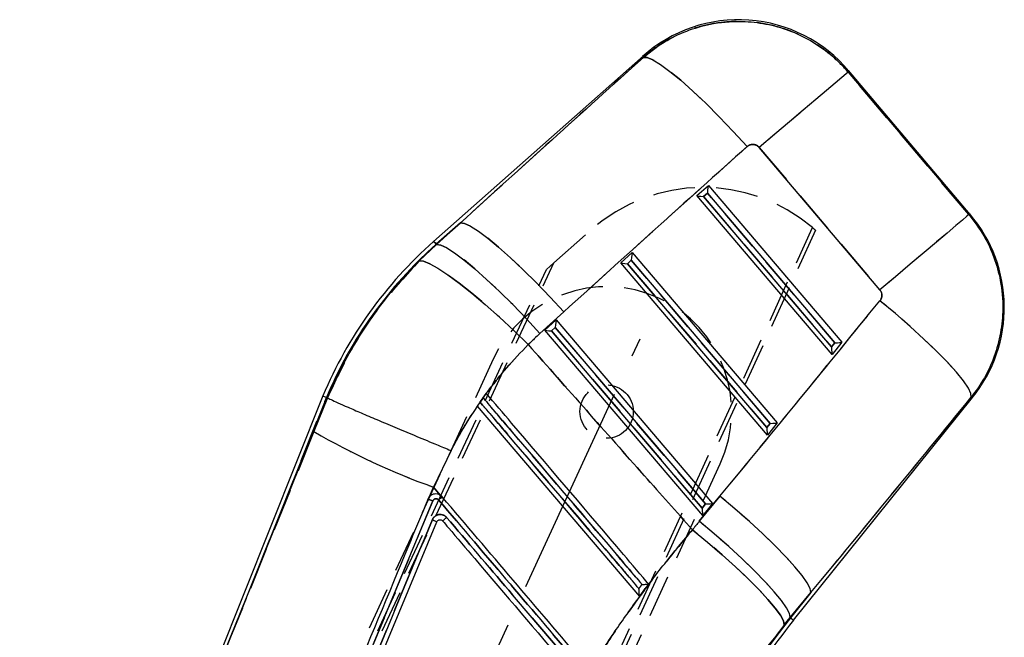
# Model space of a CAD drawing. Extents: x 39 to 393, y 13 to 280.
# Tile 5 of 24: x 135 to 165, y 89 to 107. Entities that reach past the tile are written whole.
import ezdxf

# ---------------------------------------------------------------- set-up
doc = ezdxf.new("R2010")
doc.units = 0
doc.linetypes.add('CENTERX2', pattern=[20.32, 12.7, -2.54, 2.54, -2.54])
doc.linetypes.add('HIDDEN', pattern=[1.905, 1.27, -0.635])
doc.layers.get('0').update_dxf_attribs({"linetype": 'CONTINUOUS'})

msp = doc.modelspace()

# ---------------------------------------------------------------- linework, layer by layer
at = {"color": 7, "linetype": 'CONTINUOUS'}
for p, q in [((153.919802, 106.393138), (147.628893, 100.823803)), ((160.065399, 105.905661), (163.687756, 101.625508)), ((163.728868, 101.629077), (160.072015, 105.949992)), ((161.016506, 99.364793), (157.394153, 103.644943)), ((155.526904, 102.199985), (155.869936, 102.50367)), ((155.723688, 102.171483), (155.839914, 102.274371)), ((155.839914, 102.274371), (159.665563, 97.778427)), ((155.869936, 102.50367), (159.877879, 97.793492)), ((159.585902, 97.429803), (155.526904, 102.199985)), ((159.566638, 97.655205), (155.723688, 102.171483)), ((148.430609, 101.378804), (147.705701, 100.737045)), ((147.713461, 100.728283), (148.430609, 101.378804)), ((147.705701, 100.737045), (147.713461, 100.728283)), ((147.19854, 100.23802), (147.713461, 100.728283)), ((153.246545, 100.181183), (153.589578, 100.484869)), ((153.589578, 100.484869), (157.936921, 95.375823)), ((157.644947, 95.012134), (153.246545, 100.181183)), ((153.44333, 100.152681), (153.559552, 100.255573)), ((157.62568, 95.237536), (153.44333, 100.152681)), ((153.559552, 100.255573), (157.724605, 95.360758)), ((151.536008, 98.709678), (150.818859, 98.059153)), ((150.966187, 98.162385), (151.309219, 98.46607)), ((151.309219, 98.46607), (155.995962, 92.958154)), ((155.703989, 92.594465), (150.966187, 98.162385)), ((151.162972, 98.133883), (151.279194, 98.236771)), ((155.684722, 92.819868), (151.162972, 98.133883)), ((151.279194, 98.236771), (155.783647, 92.943089)), ((159.877879, 97.793492), (159.585902, 97.429803)), ((159.665563, 97.778427), (159.566638, 97.655205)), ((144.305104, 96.184975), (135.208803, 73.394464)), ((144.412345, 96.14108), (141.538286, 88.940213)), ((144.036244, 95.113641), (144.444502, 96.127907)), ((144.305515, 96.184811), (144.412345, 96.14108)), ((144.412345, 96.14108), (144.444424, 96.127948)), ((144.444502, 96.127907), (144.444424, 96.127948)), ((149.206274, 96.264986), (148.932842, 95.880972)), ((149.110676, 96.129855), (149.020129, 96.00175)), ((149.207675, 96.26334), (149.206274, 96.264986)), ((158.428391, 89.450976), (163.799909, 96.141772)), ((148.932842, 95.880972), (148.935148, 95.878264)), ((148.935148, 95.878264), (153.802336, 90.160253)), ((157.724605, 95.360758), (157.62568, 95.237536)), ((157.936921, 95.375823), (157.644947, 95.012134)), ((141.538286, 88.940213), (144.036244, 95.113641)), ((148.150047, 94.544405), (147.621853, 93.44743)), ((147.621853, 93.44743), (147.508499, 93.164766)), ((147.827544, 93.205733), (147.621853, 93.44743)), ((147.520346, 93.176508), (147.508499, 93.164766)), ((147.886307, 93.155189), (147.827544, 93.205733)), ((155.599487, 92.422018), (156.219476, 93.175726)), ((143.542716, 83.270477), (147.6057, 93.035983)), ((155.783647, 92.943089), (155.684722, 92.819868)), ((155.995962, 92.958154), (155.703989, 92.594465)), ((140.007193, 73.846074), (147.725207, 92.407299)), ((158.948966, 90.284495), (158.328978, 89.530787)), ((158.338034, 89.523515), (158.948966, 90.284495)), ((158.328978, 89.530787), (158.149579, 89.311035)), ((158.338034, 89.523515), (158.328978, 89.530787)), ((135.2612, 73.413039), (141.538286, 88.940213))]:
    msp.add_line(p, q, dxfattribs=at)
at = {"color": 8, "linetype": 'CONTINUOUS'}
msp.add_line((153.920003, 106.34567), (153.919802, 106.393138), dxfattribs=at)
at = {"color": 7, "linetype": 'HIDDEN'}
for p, q in [((153.919802, 106.393138), (153.920003, 106.34567)), ((163.687756, 101.625508), (160.065399, 105.905661)), ((157.394153, 103.644943), (161.016506, 99.364793)), ((155.839914, 102.274371), (155.723688, 102.171483)), ((159.665563, 97.778427), (155.839914, 102.274371)), ((155.723688, 102.171483), (159.566638, 97.655205)), ((147.705701, 100.737045), (148.430609, 101.378804)), ((148.430609, 101.378804), (147.713461, 100.728283)), ((143.487201, 67.254434), (158.992947, 101.237262)), ((159.083949, 101.158263), (143.579844, 67.150606)), ((151.229468, 100.175118), (152.345703, 101.164086)), ((147.705701, 100.737045), (147.713461, 100.728283)), ((147.713461, 100.728283), (147.19854, 100.23802)), ((137.230448, 70.140665), (151.229468, 100.175118)), ((151.009605, 99.980323), (151.229468, 100.175118)), ((153.559552, 100.255573), (153.44333, 100.152681)), ((153.44333, 100.152681), (157.62568, 95.237536)), ((157.724605, 95.360758), (153.559552, 100.255573)), ((137.091049, 70.143117), (151.009605, 99.980323)), ((150.818859, 98.059153), (151.536008, 98.709678)), ((151.279194, 98.236771), (151.162972, 98.133883)), ((151.162972, 98.133883), (155.684722, 92.819868)), ((155.783647, 92.943089), (151.279194, 98.236771)), ((159.566638, 97.655205), (159.665563, 97.778427)), ((149.413535, 97.285645), (136.945618, 70.250897)), ((141.538286, 88.940213), (144.412345, 96.14108)), ((144.444502, 96.127907), (144.036244, 95.113641)), ((149.108895, 96.131945), (149.018054, 96.00419)), ((149.020129, 96.00175), (149.110676, 96.129855)), ((148.93355, 95.880138), (148.932842, 95.880972)), ((157.62568, 95.237536), (157.724605, 95.360758)), ((144.036244, 95.113641), (141.538286, 88.940213)), ((143.756238, 67.109967), (156.224155, 94.144715)), ((147.508499, 93.164766), (147.621853, 93.44743)), ((147.621853, 93.44743), (147.827544, 93.205733)), ((147.818913, 93.21055), (147.886307, 93.155189)), ((156.219476, 93.175726), (155.599487, 92.422018)), ((147.6057, 93.035983), (143.542716, 83.270477)), ((155.684722, 92.819868), (155.783647, 92.943089)), ((147.591026, 92.472198), (147.643545, 92.449522)), ((147.715953, 92.414381), (147.725121, 92.407094)), ((153.80221, 90.160402), (153.802336, 90.160253)), ((158.328978, 89.530787), (158.948966, 90.284495)), ((158.948966, 90.284495), (158.338034, 89.523515)), ((158.149579, 89.311035), (158.328978, 89.530787)), ((158.338034, 89.523515), (158.328978, 89.530787)), ((141.538286, 88.940213), (135.2612, 73.413039))]:
    msp.add_line(p, q, dxfattribs=at)
at = {"color": 218, "linetype": 'CENTERX2', "ltscale": 0.5}
msp.add_line((141.888408, 72.014218), (153.823942, 97.894578), dxfattribs=at)
at = {"color": 7, "linetype": 'CONTINUOUS', "flags": 128}
for points in [[(153.920003, 106.34567), (154.034172, 106.344307), (154.208155, 106.272409), (154.437908, 106.13166), (154.718091, 105.925324), (155.042195, 105.658198), (155.402684, 105.336489), (155.791187, 104.967671), (156.19867, 104.560314), (156.615672, 104.123889), (157.032495, 103.668535)], [(160.065399, 105.905661), (160.006383, 105.855713), (159.875454, 105.744908), (159.675711, 105.575862), (159.411886, 105.352583), (159.090226, 105.080353), (158.718349, 104.765626), (158.305061, 104.415858), (157.86015, 104.039325), (157.394153, 103.644943)], [(163.687756, 101.625508), (163.628739, 101.575563), (163.497807, 101.464754), (163.298064, 101.295708), (163.034239, 101.072429), (162.712579, 100.800203), (162.340702, 100.48548), (161.927414, 100.135708), (161.482503, 99.759171), (161.016506, 99.364793)], [(148.430609, 101.378804), (148.556535, 101.361273), (148.738885, 101.277253), (148.97363, 101.128603), (149.25559, 100.9186), (149.578531, 100.651888), (149.935332, 100.334356), (150.318106, 99.97301), (150.718399, 99.575834), (151.12738, 99.151602), (151.536008, 98.709678)], [(147.713461, 100.728283), (147.839387, 100.710752), (148.021736, 100.626731), (148.256482, 100.478081), (148.538442, 100.268079), (148.861383, 100.001367), (149.218184, 99.683831), (149.600958, 99.322489), (150.001251, 98.925313), (150.410232, 98.501081), (150.818859, 98.059153)], [(147.19854, 100.23802), (147.32586, 100.227146), (147.513845, 100.152409), (147.758299, 100.015471), (148.05377, 99.819394), (148.393662, 99.568548), (148.770393, 99.268528), (149.175563, 98.926032), (149.600123, 98.548697), (150.034611, 98.144947), (150.469327, 97.723788)], [(163.7568, 96.144391), (163.750024, 96.254503), (163.672668, 96.418938), (163.526462, 96.634017), (163.314675, 96.894929), (163.042044, 97.195843), (162.714669, 97.530021), (162.339867, 97.889992), (161.926028, 98.267706), (161.48241, 98.654712), (161.018928, 99.042351)], [(158.948966, 90.284495), (158.925736, 90.405496), (158.836053, 90.577671), (158.681822, 90.79737), (158.466322, 91.059925), (158.194118, 91.359766), (157.870998, 91.690527), (157.503811, 92.04519), (157.100354, 92.416225), (156.669189, 92.795754), (156.219476, 93.175726)], [(158.328978, 89.530787), (158.305747, 89.651788), (158.216068, 89.823963), (158.061837, 90.043662), (157.846333, 90.306217), (157.574133, 90.606058), (157.251009, 90.936819), (156.883822, 91.291482), (156.480366, 91.662517), (156.049204, 92.042046), (155.599487, 92.422018)], [(155.391977, 92.16685), (155.84533, 91.792302), (156.28009, 91.418082), (156.687045, 91.052113), (157.057581, 90.702148), (157.383845, 90.3756), (157.658928, 90.079384), (157.877003, 89.81978), (158.03345, 89.602279), (158.124955, 89.431493), (158.149579, 89.311035)]]:
    msp.add_lwpolyline(points, dxfattribs=at)
at = {"color": 7, "linetype": 'HIDDEN', "flags": 128}
for points in [[(157.032495, 103.668535), (156.615672, 104.123889), (156.19867, 104.560314), (155.791187, 104.967671), (155.402684, 105.336489), (155.042195, 105.658198), (154.718091, 105.925324), (154.437908, 106.13166), (154.208155, 106.272409), (154.034172, 106.344307), (153.920003, 106.34567)], [(160.065399, 105.905661), (160.006383, 105.855713), (159.875454, 105.744908), (159.675711, 105.575862), (159.411886, 105.352583), (159.090226, 105.080353), (158.718349, 104.765626), (158.305061, 104.415858), (157.86015, 104.039325), (157.394153, 103.644943)], [(160.065399, 105.905661), (160.071277, 105.945068), (160.072015, 105.949992)], [(163.687756, 101.625508), (163.628739, 101.575563), (163.497807, 101.464754), (163.298064, 101.295708), (163.034239, 101.072429), (162.712579, 100.800203), (162.340702, 100.48548), (161.927414, 100.135708), (161.482503, 99.759171), (161.016506, 99.364793)], [(163.728868, 101.629077), (163.724301, 101.628682), (163.687756, 101.625508)], [(151.536008, 98.709678), (151.12738, 99.151602), (150.718399, 99.575834), (150.318106, 99.97301), (149.935332, 100.334356), (149.578531, 100.651888), (149.25559, 100.9186), (148.97363, 101.128603), (148.738885, 101.277253), (148.556535, 101.361273), (148.430609, 101.378804)], [(147.705701, 100.737045), (147.67211, 100.77499), (147.648105, 100.802103), (147.633699, 100.818379), (147.628893, 100.823803)], [(150.818859, 98.059153), (150.410232, 98.501081), (150.001251, 98.925313), (149.600958, 99.322489), (149.218184, 99.683831), (148.861383, 100.001367), (148.538442, 100.268079), (148.256482, 100.478081), (148.021736, 100.626731), (147.839387, 100.710752), (147.713461, 100.728283)], [(150.469327, 97.723788), (150.034611, 98.144947), (149.600123, 98.548697), (149.175563, 98.926032), (148.770393, 99.268528), (148.393662, 99.568548), (148.05377, 99.819394), (147.758299, 100.015471), (147.513845, 100.152409), (147.32586, 100.227146), (147.19854, 100.23802)], [(163.7568, 96.144391), (163.750024, 96.254503), (163.672668, 96.418938), (163.526462, 96.634017), (163.314675, 96.894929), (163.042044, 97.195843), (162.714669, 97.530021), (162.339867, 97.889992), (161.926028, 98.267706), (161.48241, 98.654712), (161.018928, 99.042351)], [(163.7568, 96.144391), (163.795118, 96.142063), (163.799909, 96.141772)], [(158.948966, 90.284495), (158.925736, 90.405496), (158.836053, 90.577671), (158.681822, 90.79737), (158.466322, 91.059925), (158.194118, 91.359766), (157.870998, 91.690527), (157.503811, 92.04519), (157.100354, 92.416225), (156.669189, 92.795754), (156.219476, 93.175726)], [(158.328978, 89.530787), (158.305747, 89.651788), (158.216068, 89.823963), (158.061837, 90.043662), (157.846333, 90.306217), (157.574133, 90.606058), (157.251009, 90.936819), (156.883822, 91.291482), (156.480366, 91.662517), (156.049204, 92.042046), (155.599487, 92.422018)], [(158.149579, 89.311035), (158.124955, 89.431493), (158.03345, 89.602279), (157.877003, 89.81978), (157.658928, 90.079384), (157.383845, 90.3756), (157.057581, 90.702148), (156.687045, 91.052113), (156.28009, 91.418082), (155.84533, 91.792302), (155.391977, 92.16685)]]:
    msp.add_lwpolyline(points, dxfattribs=at)
at = {"color": 8, "linetype": 'CONTINUOUS', "flags": 128}
for points in [[(160.072015, 105.949992), (160.071277, 105.945068), (160.065399, 105.905661)], [(163.687756, 101.625508), (163.724301, 101.628682), (163.728868, 101.629077)], [(147.628893, 100.823803), (147.633699, 100.818379), (147.648105, 100.802103), (147.67211, 100.77499), (147.705701, 100.737045)], [(163.799909, 96.141772), (163.795118, 96.142063), (163.7568, 96.144391)], [(158.338034, 89.523515), (158.377552, 89.49179), (158.405793, 89.469118), (158.422739, 89.45551), (158.428391, 89.450976)]]:
    msp.add_lwpolyline(points, dxfattribs=at)
at = {"color": 7, "linetype": 'HIDDEN'}
msp.add_circle((152.818845, 95.715179), 0.8, dxfattribs=at)
at = {"color": 7, "linetype": 'CONTINUOUS'}
for centre, radius, start, end in [((156.779217, 103.163249), 4.31375, 39.9183128, 131.8889537), ((160.436073, 98.842334), 4.31375, 320.9312296, 40.524513), ((156.127174, 91.224472), 12.820606, 131.518436, 157.2355721), ((156.127174, 91.224472), 12.704734, 131.518436, 157.232642), ((155.180926, 114.405346), 22.279448, 239.9852776, 250.166708), ((219.163408, 9.245386), 110.096685, 130.34620776, 130.42077504), ((178.111875, 73.648642), 25.357766, 141.2417387, 155.2371498), ((178.111875, 73.648642), 25.241894, 141.2417387, 155.2398773)]:
    msp.add_arc(centre, radius, start, end, dxfattribs=at)
at = {"color": 7, "linetype": 'HIDDEN'}
for centre, radius, start, end in [((155.711546, 97.365357), 5.075356, 49.7190338, 131.5423756), ((155.711546, 97.365357), 5.075356, 48.3586156, 49.7190338), ((156.127174, 91.224472), 12.704734, 131.518436, 157.232642), ((152.818845, 95.715179), 3.75, 335.2417387, 155.2417387), ((155.180926, 114.405346), 22.279448, 239.9852776, 250.166708), ((153.541114, 86.396348), 8.812421, 129.9176886, 130.8492942), ((178.111875, 73.648642), 25.357766, 141.2417387, 155.2371498)]:
    msp.add_arc(centre, radius, start, end, dxfattribs=at)
at = {"color": 7, "linetype": 'CONTINUOUS'}
for centre, major_axis, ratio, start_param, end_param in [((180.558667, 89.308312), (142.892844, 126.631443), 0.159482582, 1.616047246, 1.654902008), ((180.983093, 89.66751), (142.901708, 126.621432), 0.138218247, 1.616067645, 1.654922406), ((155.855828, 102.287843), (0.015295, 0.216381), 0.068966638, 0.076587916, 1.637961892), ((155.739606, 102.184952), (0.212223, -0.015002), 0.068599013, 3.208758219, 4.642172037), ((153.575469, 100.269043), (0.015295, 0.216381), 0.068966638, 0.076587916, 1.637961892), ((153.459247, 100.166152), (0.212223, -0.015002), 0.068599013, 3.208758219, 4.642172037), ((149.528053, 126.83457), (121.224262, 152.130165), 0.135617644, 4.598254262, 4.637394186), ((151.295109, 98.250243), (0.015295, 0.216381), 0.068966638, 0.076587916, 1.637961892), ((151.178887, 98.147352), (0.212223, -0.015002), 0.068599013, 3.208758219, 4.642172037), ((156.631484, 91.651277), (6.604351, 5.589362), 0.999926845, 1.605170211, 1.66116429), ((159.681478, 97.791895), (0.197203, 0.002817), 0.067363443, 4.630630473, 6.19200445), ((159.582554, 97.668675), (-0.003401, 0.238148), 0.06773113, 1.626420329, 3.059834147), ((149.103627, 126.475372), (121.135211, 152.201633), 0.156481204, 4.598086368, 4.637226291), ((157.641596, 95.251006), (-0.003401, 0.238148), 0.06773113, 1.626420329, 3.059834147), ((157.74052, 95.374227), (0.197203, 0.002817), 0.067363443, 4.630630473, 6.19200445), ((155.700639, 92.833338), (-0.003401, 0.238148), 0.06773113, 1.626420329, 3.059834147), ((155.799563, 92.956558), (0.197203, 0.002817), 0.067363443, 4.630630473, 6.19200445), ((178.265311, 73.778498), (22.403865, 18.960727), 0.999926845, 1.750895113, 1.762100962)]:
    msp.add_ellipse(centre, major_axis=major_axis, ratio=ratio, start_param=start_param, end_param=end_param, dxfattribs=at)
at = {"color": 7, "linetype": 'HIDDEN'}
for centre, major_axis, ratio, start_param, end_param in [((180.558667, 89.308312), (142.892844, 126.631443), 0.159482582, 1.616047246, 1.654902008), ((180.983093, 89.66751), (142.901708, 126.621432), 0.138218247, 1.616067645, 1.654922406), ((149.528053, 126.83457), (121.224262, 152.130165), 0.135617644, 4.598254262, 4.637394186), ((156.631484, 91.651277), (6.604351, 5.589362), 0.999926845, 1.605170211, 1.66116429), ((149.103627, 126.475372), (121.135211, 152.201633), 0.156481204, 4.598086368, 4.637226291), ((178.265311, 73.778498), (22.403865, 18.960727), 0.999926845, 1.750895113, 1.762100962)]:
    msp.add_ellipse(centre, major_axis=major_axis, ratio=ratio, start_param=start_param, end_param=end_param, dxfattribs=at)
at = {"color": 7, "linetype": 'CONTINUOUS'}
for points, knots in [([(153.920003, 106.34567), (154.15136, 106.527007), (154.577956, 106.86137), (155.302229, 107.186117), (156.087963, 107.399178), (156.896802, 107.451077), (157.687249, 107.347968), (158.376868, 107.140493), (159.020319, 106.818151), (159.596867, 106.409126), (159.912756, 106.069685), (160.065399, 105.905661)], [0, 0, 0, 0, 0.128292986, 0.236557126, 0.34482105, 0.483526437, 0.58799017, 0.692454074, 0.797238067, 0.902021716, 1, 1, 1, 1]), ([(157.394153, 103.644943), (157.385162, 103.654599), (157.357014, 103.68483), (157.295893, 103.720825), (157.221518, 103.736536), (157.145614, 103.730813), (157.082582, 103.708323), (157.046125, 103.679362), (157.032495, 103.668535)], [0, 0, 0, 0, 0.097616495, 0.305602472, 0.513517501, 0.652642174, 0.870138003, 1, 1, 1, 1]), ([(163.687756, 101.625508), (163.84551, 101.417446), (164.147657, 101.018945), (164.454225, 100.342724), (164.660604, 99.608135), (164.728239, 98.840872), (164.654984, 98.072117), (164.466432, 97.373755), (164.172297, 96.718125), (163.895299, 96.335636), (163.7568, 96.144391)], [0, 0, 0, 0, 0.13174508, 0.252331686, 0.372918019, 0.516403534, 0.63901091, 0.761618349, 0.88080907, 1, 1, 1, 1]), ([(144.444424, 96.127948), (144.559323, 96.38692), (144.812038, 96.956518), (145.280472, 97.799237), (145.845804, 98.65849), (146.480315, 99.480264), (146.959131, 99.985434), (147.19854, 100.23802)], [0, 0, 0, 0, 0.170522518, 0.375057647, 0.579591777, 0.789794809, 1, 1, 1, 1]), ([(161.018928, 99.042351), (161.034468, 99.065624), (161.065897, 99.112694), (161.078553, 99.186862), (161.07245, 99.259779), (161.051958, 99.317955), (161.025776, 99.352546), (161.016506, 99.364793)], [0, 0, 0, 0, 0.23998108, 0.485355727, 0.628836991, 0.868597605, 1, 1, 1, 1]), ([(150.469327, 97.723788), (150.246405, 97.494084), (149.798919, 97.032985), (149.405238, 96.520515), (149.207675, 96.26334)], [0, 0, 0, 0, 0.4981652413, 1, 1, 1, 1]), ([(150.469327, 97.723788), (151.629821, 96.410497), (153.268418, 94.556155), (154.912326, 92.706526), (155.391977, 92.16685)], [0, 0, 0, 0, 0.708224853, 1, 1, 1, 1]), ([(144.444502, 96.127907), (144.472189, 96.113056), (144.527563, 96.083354), (144.741426, 95.985507), (145.047313, 95.850516), (145.442548, 95.679684), (145.916689, 95.477527), (146.454058, 95.250602), (147.041482, 95.004496), (147.593002, 94.774928), (147.966089, 94.620404), (148.128821, 94.553174), (148.150047, 94.544405)], [0, 0, 0, 0, 0.113993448, 0.227986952, 0.341980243, 0.455973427, 0.569969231, 0.683965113, 0.797964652, 0.911964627, 0.988517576, 1, 1, 1, 1]), ([(149.110676, 96.129855), (149.176475, 96.052572), (149.505467, 95.666153), (150.887235, 94.043195), (152.411562, 92.252842), (153.672701, 90.771629), (153.881041, 90.526933)], [0, 0, 0, 0, 0.04138001, 0.206900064, 0.868980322, 1, 1, 1, 1]), ([(154.081037, 90.538157), (154.025321, 90.603612), (153.706445, 90.978229), (152.334907, 92.589481), (150.766176, 94.432426), (149.4606, 95.966206), (149.207675, 96.26334)], [0, 0, 0, 0, 0.034298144, 0.196298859, 0.844301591, 1, 1, 1, 1]), ([(148.935148, 95.878264), (148.768584, 95.622897), (148.486413, 95.190286), (148.247806, 94.73212), (148.150047, 94.544405)], [0, 0, 0, 0, 0.590292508, 1, 1, 1, 1]), ([(153.788512, 90.40116), (153.722712, 90.478442), (153.393713, 90.864854), (152.011915, 92.487783), (150.488258, 94.277368), (149.227804, 95.757827), (149.020129, 96.00175)], [0, 0, 0, 0, 0.0413972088, 0.2069860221, 0.8693414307, 1, 1, 1, 1]), ([(147.458867, 93.088346), (147.422307, 93.000464), (147.230031, 92.538277), (146.427631, 90.609416), (145.661931, 88.768415), (145.051913, 87.301726)], [0, 0, 0, 0, 0.045561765, 0.239617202, 1, 1, 1, 1]), ([(147.508499, 93.164766), (147.504803, 93.160724), (147.484227, 93.138219), (147.470298, 93.110821), (147.458871, 93.088346)], [0, 0, 0, 0, 0.179636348, 1, 1, 1, 1]), ([(147.458871, 93.088346), (147.461622, 93.08833), (147.467303, 93.088297), (147.50103, 93.077189), (147.54941, 93.05912), (147.586939, 93.043695), (147.605703, 93.035983)], [0, 0, 0, 0, 0.238339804, 0.492227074, 0.746115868, 1, 1, 1, 1]), ([(147.827544, 93.205733), (147.825225, 93.207148), (147.798557, 93.223414), (147.741219, 93.244604), (147.654625, 93.246012), (147.577345, 93.221786), (147.537662, 93.190264), (147.520346, 93.176508)], [0, 0, 0, 0, 0.024667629, 0.283561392, 0.541716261, 0.800024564, 1, 1, 1, 1]), ([(147.605703, 93.035983), (147.611334, 93.046358), (147.622448, 93.066841), (147.65085, 93.08804), (147.683792, 93.099102), (147.718667, 93.098343), (147.752063, 93.086544), (147.768799, 93.070413), (147.777164, 93.062351)], [0, 0, 0, 0, 0.169732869, 0.335070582, 0.50056192, 0.666170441, 0.833142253, 1, 1, 1, 1]), ([(147.77716, 93.062351), (148.492202, 92.222482), (149.908169, 90.559327), (151.324191, 88.896227), (152.025142, 88.072969)], [0, 0, 0, 0, 0.50498542, 1, 1, 1, 1]), ([(152.134706, 88.164074), (151.426632, 88.995918), (150.010482, 90.659605), (148.594363, 92.323325), (147.886303, 93.155185)], [0, 0, 0, 0, 0.49999997, 1, 1, 1, 1]), ([(147.591026, 92.472198), (146.302856, 89.376366), (143.728608, 83.189732), (141.155894, 77.002693), (139.870583, 73.911687)], [0, 0, 0, 0, 0.5004064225, 1, 1, 1, 1]), ([(148.018309, 92.53961), (148.014428, 92.543912), (147.991449, 92.569377), (147.938975, 92.606508), (147.858171, 92.630259), (147.791545, 92.627766), (147.728007, 92.611209), (147.666762, 92.578331), (147.616411, 92.524679), (147.597503, 92.48559), (147.591026, 92.472198)], [0, 0, 0, 0, 0.033716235, 0.199622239, 0.365593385, 0.515631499, 0.581398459, 0.74744178, 0.913472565, 1, 1, 1, 1]), ([(147.591026, 92.472198), (147.609064, 92.464507), (147.64514, 92.449126), (147.689684, 92.42843), (147.720229, 92.41269), (147.72349, 92.40896), (147.725121, 92.407094)], [0, 0, 0, 0, 0.250000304, 0.500000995, 0.750000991, 1, 1, 1, 1]), ([(147.74504, 92.437552), (147.753786, 92.445125), (147.771277, 92.460272), (147.805237, 92.470374), (147.840027, 92.469245), (147.872575, 92.457198), (147.888783, 92.441709), (147.89663, 92.434211)], [0, 0, 0, 0, 0.202550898, 0.40513628, 0.607684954, 0.810063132, 1, 1, 1, 1]), ([(147.89663, 92.434211), (147.898103, 92.435554), (147.901369, 92.438533), (147.919896, 92.454695), (147.949115, 92.480005), (147.979512, 92.506226), (148.003074, 92.526516), (148.01387, 92.535795), (148.018309, 92.53961)], [0, 0, 0, 0, 0.176295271, 0.391090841, 0.605894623, 0.820695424, 0.926286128, 1, 1, 1, 1]), ([(151.746069, 88.161247), (151.124752, 88.890978), (149.882142, 90.350409), (148.639578, 91.809887), (148.018309, 92.53961)], [0, 0, 0, 0, 0.500010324, 1, 1, 1, 1]), ([(147.725207, 92.407299), (147.730611, 92.417494), (147.736326, 92.428274), (147.744591, 92.437074), (147.74504, 92.437552)], [0, 0, 0, 0, 0.945609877, 1, 1, 1, 1]), ([(147.89663, 92.434211), (147.954798, 92.365874), (148.276123, 91.988376), (149.518377, 90.528926), (150.702497, 89.137847), (151.623455, 88.055926)], [0, 0, 0, 0, 0.046823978, 0.258660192, 1, 1, 1, 1]), ([(152.303633, 87.945385), (152.537461, 88.310424), (153.005113, 89.040495), (153.761431, 90.109085), (154.553526, 91.157427), (155.112495, 91.830377), (155.391977, 92.16685)], [0, 0, 0, 0, 0.248126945, 0.496249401, 0.748126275, 1, 1, 1, 1]), ([(153.881041, 90.526933), (153.859981, 90.498304), (153.829142, 90.456381), (153.798294, 90.414454), (153.788512, 90.40116)], [0, 0, 0, 0, 0.682914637, 1, 1, 1, 1]), ([(153.80221, 90.160402), (153.80171, 90.162544), (153.800714, 90.166814), (153.798463, 90.194399), (153.79524, 90.246828), (153.791693, 90.320167), (153.789445, 90.376368), (153.788534, 90.400566), (153.788512, 90.40116)], [0, 0, 0, 0, 0.12639319, 0.251806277, 0.451674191, 0.764573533, 0.994225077, 1, 1, 1, 1]), ([(153.802336, 90.160253), (153.861423, 90.240369), (153.95435, 90.366371), (154.047217, 90.492299), (154.081037, 90.538157)], [0, 0, 0, 0, 0.635831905, 1, 1, 1, 1]), ([(153.881041, 90.526933), (153.881633, 90.526953), (153.90646, 90.527785), (153.95436, 90.529567), (154.012259, 90.532326), (154.051407, 90.534732), (154.075046, 90.536696), (154.079077, 90.537679), (154.081037, 90.538157)], [0, 0, 0, 0, 0.006553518, 0.274717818, 0.524342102, 0.693226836, 0.850841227, 1, 1, 1, 1]), ([(158.149579, 89.311035), (157.764448, 88.812565), (156.986148, 87.805219), (156.338402, 86.699041), (156.011184, 86.14024)], [0, 0, 0, 0, 0.494836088, 1, 1, 1, 1])]:
    msp.add_open_spline(points, degree=3, knots=knots, dxfattribs=at)
at = {"color": 7, "linetype": 'HIDDEN'}
for points, knots in [([(160.065399, 105.905661), (159.922205, 106.060133), (159.635816, 106.369076), (159.104716, 106.764273), (158.49736, 107.089213), (157.775295, 107.333022), (157.01422, 107.443393), (156.242695, 107.412134), (155.527093, 107.262729), (154.850432, 106.992734), (154.314972, 106.674724), (154.024751, 106.432937), (153.920003, 106.34567)], [0, 0, 0, 0, 0.092114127, 0.184228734, 0.28839274, 0.392556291, 0.516342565, 0.622683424, 0.729024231, 0.834678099, 0.940331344, 1, 1, 1, 1]), ([(157.032495, 103.668535), (157.038665, 103.673755), (157.066553, 103.697347), (157.126005, 103.727033), (157.200444, 103.73707), (157.272995, 103.726794), (157.338942, 103.699855), (157.376517, 103.662484), (157.394153, 103.644943)], [0, 0, 0, 0, 0.060460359, 0.273241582, 0.486139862, 0.609926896, 0.816914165, 1, 1, 1, 1]), ([(147.19854, 100.23802), (146.819332, 99.825462), (146.053847, 98.992654), (145.129885, 97.602414), (144.666458, 96.605556), (144.444424, 96.127948)], [0, 0, 0, 0, 0.338340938, 0.682989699, 1, 1, 1, 1]), ([(161.016506, 99.364793), (161.018987, 99.361772), (161.039247, 99.337092), (161.067786, 99.282855), (161.07927, 99.207794), (161.06961, 99.132454), (161.047088, 99.079278), (161.02421, 99.049278), (161.018928, 99.042351)], [0, 0, 0, 0, 0.033514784, 0.273768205, 0.5139555, 0.67369648, 0.924656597, 1, 1, 1, 1]), ([(149.207675, 96.26334), (149.403748, 96.518652), (149.797352, 97.031177), (150.244782, 97.492348), (150.469327, 97.723788)], [0, 0, 0, 0, 0.4981467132, 1, 1, 1, 1]), ([(155.391977, 92.16685), (154.912326, 92.706526), (153.268418, 94.556155), (151.629821, 96.410497), (150.469327, 97.723788)], [0, 0, 0, 0, 0.291775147, 1, 1, 1, 1]), ([(149.108895, 96.131945), (149.1195, 96.146607), (149.140714, 96.175937), (149.169836, 96.215706), (149.192129, 96.245922), (149.203702, 96.261523), (149.205602, 96.264081), (149.206274, 96.264986)], [0, 0, 0, 0, 0.223425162, 0.446952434, 0.667486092, 0.8822512, 1, 1, 1, 1]), ([(153.881041, 90.526933), (153.815239, 90.604215), (153.486236, 90.990624), (152.104444, 92.613561), (150.58012, 94.403916), (149.31901, 95.885156), (149.110676, 96.129855)], [0, 0, 0, 0, 0.041380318, 0.206900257, 0.868980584, 1, 1, 1, 1]), ([(148.150047, 94.544405), (148.341881, 94.901753), (148.586358, 95.357162), (148.873351, 95.785938), (148.935148, 95.878264)], [0, 0, 0, 0, 0.784676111, 1, 1, 1, 1]), ([(149.020129, 96.00175), (149.085928, 95.924466), (149.41492, 95.538049), (150.796692, 93.915096), (152.320354, 92.125516), (153.580833, 90.645079), (153.788512, 90.40116)], [0, 0, 0, 0, 0.041397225, 0.206985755, 0.869341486, 1, 1, 1, 1]), ([(147.458893, 93.088413), (147.461638, 93.088383), (147.467307, 93.088323), (147.501033, 93.077215), (147.549414, 93.059146), (147.586955, 93.043751), (147.605726, 93.036054)], [0, 0, 0, 0, 0.2383391, 0.492225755, 0.746117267, 1, 1, 1, 1]), ([(147.777164, 93.062351), (147.76841, 93.07072), (147.751324, 93.087057), (147.717443, 93.098547), (147.682708, 93.098924), (147.649918, 93.087537), (147.622033, 93.066269), (147.611142, 93.04607), (147.605703, 93.035983)], [0, 0, 0, 0, 0.17377802, 0.339225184, 0.504564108, 0.669837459, 0.835112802, 1, 1, 1, 1]), ([(152.025142, 88.072969), (151.324191, 88.896227), (149.908169, 90.559327), (148.492202, 92.222482), (147.77716, 93.062351)], [0, 0, 0, 0, 0.49501458, 1, 1, 1, 1]), ([(139.870583, 73.911687), (141.155894, 77.002693), (143.728608, 83.189732), (146.302856, 89.376366), (147.591026, 92.472198)], [0, 0, 0, 0, 0.4995935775, 1, 1, 1, 1]), ([(147.591026, 92.472198), (147.591191, 92.472588), (147.602443, 92.499217), (147.634179, 92.548566), (147.700653, 92.600267), (147.767095, 92.623701), (147.836385, 92.630578), (147.908798, 92.618806), (147.975445, 92.58377), (148.006832, 92.551435), (148.018309, 92.53961)], [0, 0, 0, 0, 0.002468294, 0.168515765, 0.334546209, 0.484597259, 0.572481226, 0.738424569, 0.904347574, 1, 1, 1, 1]), ([(148.018309, 92.53961), (148.639578, 91.809887), (149.88221, 90.350331), (151.124886, 88.890819), (151.74627, 88.161009)], [0, 0, 0, 0, 0.499962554, 1, 1, 1, 1]), ([(155.391977, 92.16685), (155.11664, 91.835474), (154.565963, 91.172719), (153.777044, 90.130411), (153.015975, 89.05706), (152.541082, 88.315946), (152.303633, 87.945385)], [0, 0, 0, 0, 0.248099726, 0.496201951, 0.748098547, 1, 1, 1, 1]), ([(153.788512, 90.40116), (153.798294, 90.414454), (153.829142, 90.456381), (153.859981, 90.498304), (153.881041, 90.526933)], [0, 0, 0, 0, 0.317085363, 1, 1, 1, 1]), ([(156.011184, 86.14024), (156.331519, 86.687844), (156.978707, 87.794192), (157.756677, 88.802038), (158.149579, 89.311035)], [0, 0, 0, 0, 0.494965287, 1, 1, 1, 1])]:
    msp.add_open_spline(points, degree=3, knots=knots, dxfattribs=at)

doc.saveas('drawing.dxf')
